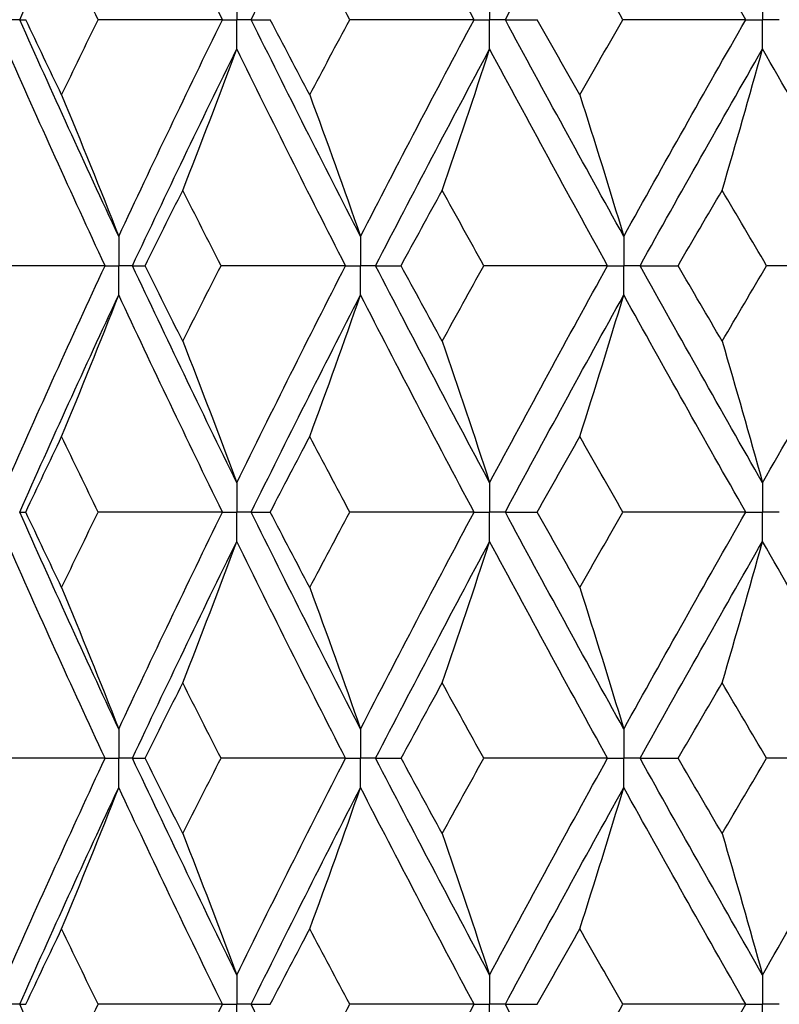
# Paper-space layout '_Right' of a CAD drawing. Header units: millimetres. Extents: x -25 to 310, y -1 to 320.
# Tile 31 of 51: x -14.23 to -9.52, y 47.65 to 53.75. Entities that reach past the tile are written whole.
import ezdxf

# ---------------------------------------------------------------- set-up
doc = ezdxf.new("R2010")
doc.units = ezdxf.units.MM

psp = doc.layouts.new('_Right')

# ---------------------------------------------------------------- linework, layer by layer
at = {"color": 7, "linetype": 'Continuous', "lineweight": 25}
for points in [[(-14.2252, 53.7494), (-14.0258, 54.1967), (-13.8213, 54.6449), (-13.6119, 55.0933)], [(-12.9697, 53.7494), (-13.1884, 54.1967), (-13.4026, 54.6449), (-13.6119, 55.0933)], [(-12.7915, 53.7494), (-12.5704, 54.1967), (-12.3446, 54.6449), (-12.1145, 55.0933)], [(-11.4118, 53.7494), (-11.65, 54.1967), (-11.8844, 54.6449), (-12.1145, 55.0933)], [(-11.2178, 53.7494), (-10.9773, 54.1967), (-10.7327, 54.6449), (-10.4844, 55.0933)], [(-9.7287, 53.7494), (-9.984, 54.1967), (-10.2361, 54.6449), (-10.4844, 55.0933)], [(-13.7398, 53.7495), (-13.8156, 53.905), (-13.8908, 54.0606), (-13.9654, 54.2163)], [(-12.1815, 53.7495), (-12.2646, 53.905), (-12.3471, 54.0606), (-12.4291, 54.2163)], [(-10.4898, 53.7495), (-10.5792, 53.905), (-10.6681, 54.0606), (-10.7566, 54.2163)], [(-14.2252, 53.7494), (-14.2147, 53.7494), (-14.2021, 53.7495), (-14.1873, 53.7495)], [(-13.6119, 52.4071), (-13.8214, 52.8553), (-14.0257, 53.302), (-14.2252, 53.7494)], [(-13.9654, 53.2835), (-14.04, 53.439), (-14.114, 53.5942), (-14.1873, 53.7495)], [(-13.9654, 53.2835), (-13.8907, 53.439), (-13.8156, 53.5942), (-13.7398, 53.7495)], [(-12.9697, 53.7494), (-13.2265, 53.7494), (-13.4832, 53.7495), (-13.7398, 53.7495)], [(-13.6119, 52.4071), (-13.4025, 52.8553), (-13.1885, 53.302), (-12.9697, 53.7494)], [(-12.7915, 53.7494), (-12.7543, 53.7494), (-12.715, 53.7495), (-12.6734, 53.7495)], [(-12.1145, 52.4071), (-12.3447, 52.8553), (-12.5703, 53.302), (-12.7915, 53.7494)], [(-12.4291, 53.2835), (-12.5111, 53.439), (-12.5925, 53.5942), (-12.6734, 53.7495)], [(-12.4291, 53.2835), (-12.3471, 53.439), (-12.2646, 53.5942), (-12.1815, 53.7495)], [(-11.4118, 53.7494), (-11.6682, 53.7494), (-11.9248, 53.7495), (-12.1815, 53.7495)], [(-12.1145, 52.4071), (-11.8844, 52.8553), (-11.6501, 53.302), (-11.4118, 53.7494)], [(-11.2178, 53.7494), (-11.1542, 53.7494), (-11.0885, 53.7495), (-11.0206, 53.7495)], [(-10.4844, 52.4071), (-10.7328, 52.8553), (-10.9772, 53.302), (-11.2178, 53.7494)], [(-10.7566, 53.2835), (-10.8451, 53.439), (-10.9331, 53.5942), (-11.0206, 53.7495)], [(-10.7566, 53.2835), (-10.6681, 53.439), (-10.5792, 53.5942), (-10.4898, 53.7495)], [(-9.7287, 53.7494), (-9.9821, 53.7494), (-10.2358, 53.7495), (-10.4898, 53.7495)], [(-10.4844, 52.4071), (-10.236, 52.8553), (-9.9842, 53.302), (-9.7287, 53.7494)], [(-13.6964, 52.2258), (-13.9045, 52.674), (-14.1076, 53.1208), (-14.3057, 53.5682)], [(-13.5269, 52.2258), (-13.3162, 52.674), (-13.1009, 53.1208), (-12.8809, 53.5682)], [(-13.2153, 52.6924), (-13.1017, 52.9825), (-12.9902, 53.2744), (-12.8809, 53.5682)], [(-12.2074, 52.2258), (-12.4365, 52.674), (-12.6609, 53.1208), (-12.8809, 53.5682)], [(-12.0211, 52.2258), (-11.7898, 52.674), (-11.5544, 53.1208), (-11.315, 53.5682)], [(-11.6088, 52.6924), (-11.5089, 52.9825), (-11.411, 53.2744), (-11.315, 53.5682)], [(-10.5847, 52.2258), (-10.8321, 52.674), (-11.0755, 53.1208), (-11.315, 53.5682)], [(-10.3837, 52.2258), (-10.1343, 52.674), (-9.8814, 53.1208), (-9.6251, 53.5682)], [(-9.875, 52.6924), (-9.7901, 52.9825), (-9.7067, 53.2744), (-9.6251, 53.5682)], [(-8.846, 52.2258), (-9.1091, 52.674), (-9.3688, 53.1208), (-9.6251, 53.5682)], [(-13.9654, 53.2835), (-13.8452, 52.9933), (-13.7274, 52.7012), (-13.6119, 52.4071)], [(-12.4291, 53.2835), (-12.3221, 52.9933), (-12.2173, 52.7012), (-12.1145, 52.4071)], [(-10.7566, 53.2835), (-10.6641, 52.9933), (-10.5733, 52.7012), (-10.4844, 52.4071)], [(-13.449, 52.2257), (-13.3717, 52.3814), (-13.2938, 52.537), (-13.2153, 52.6924)], [(-12.9783, 52.2257), (-13.0579, 52.3814), (-13.1369, 52.537), (-13.2153, 52.6924)], [(-11.8635, 52.2257), (-11.7791, 52.3814), (-11.6941, 52.537), (-11.6088, 52.6924)], [(-11.351, 52.2257), (-11.4375, 52.3814), (-11.5234, 52.537), (-11.6088, 52.6924)], [(-10.148, 52.2257), (-10.0574, 52.3814), (-9.9664, 52.537), (-9.875, 52.6924)], [(-9.5995, 52.2257), (-9.6917, 52.3814), (-9.7836, 52.537), (-9.875, 52.6924)], [(-13.6964, 52.2258), (-13.9523, 52.2258), (-14.2079, 52.2257), (-14.4633, 52.2257)], [(-14.3057, 50.8811), (-14.1076, 51.3294), (-13.9044, 51.7778), (-13.6964, 52.2258)], [(-12.8809, 50.8811), (-13.1009, 51.3294), (-13.3163, 51.7778), (-13.5269, 52.2258)], [(-13.5269, 52.2258), (-13.5031, 52.2258), (-13.4771, 52.2257), (-13.449, 52.2257)], [(-13.2153, 51.7583), (-13.2938, 51.9141), (-13.3717, 52.0699), (-13.449, 52.2257)], [(-13.2153, 51.7583), (-13.1369, 51.9141), (-13.0578, 52.0699), (-12.9783, 52.2257)], [(-12.2074, 52.2258), (-12.4644, 52.2258), (-12.7213, 52.2257), (-12.9783, 52.2257)], [(-12.8809, 50.8811), (-12.6609, 51.3294), (-12.4363, 51.7778), (-12.2074, 52.2258)], [(-11.315, 50.8811), (-11.5545, 51.3294), (-11.79, 51.7778), (-12.0211, 52.2258)], [(-12.0211, 52.2258), (-11.9707, 52.2258), (-11.9182, 52.2257), (-11.8635, 52.2257)], [(-11.6088, 51.7583), (-11.6942, 51.9141), (-11.7791, 52.0699), (-11.8635, 52.2257)], [(-11.6088, 51.7583), (-11.5233, 51.9141), (-11.4374, 52.0699), (-11.351, 52.2257)], [(-10.5847, 52.2258), (-10.8399, 52.2258), (-11.0954, 52.2257), (-11.351, 52.2257)], [(-11.315, 50.8811), (-11.0755, 51.3294), (-10.8319, 51.7778), (-10.5847, 52.2258)], [(-9.6251, 50.8811), (-9.8815, 51.3294), (-10.1345, 51.7778), (-10.3837, 52.2258)], [(-10.3837, 52.2258), (-10.3072, 52.2258), (-10.2286, 52.2257), (-10.148, 52.2257)], [(-9.875, 51.7583), (-9.9664, 51.9141), (-10.0574, 52.0699), (-10.148, 52.2257)], [(-9.875, 51.7583), (-9.7836, 51.9141), (-9.6917, 52.0699), (-9.5995, 52.2257)], [(-9.6251, 50.8811), (-9.3687, 51.3294), (-9.1089, 51.7778), (-8.846, 52.2258)], [(-8.846, 52.2258), (-9.0967, 52.2258), (-9.3479, 52.2257), (-9.5995, 52.2257)], [(-14.2252, 50.6996), (-14.0258, 51.1479), (-13.8212, 51.5964), (-13.6119, 52.0444)], [(-13.9654, 51.1673), (-13.8452, 51.4578), (-13.7274, 51.7502), (-13.6119, 52.0444)], [(-12.9697, 50.6996), (-13.1885, 51.1479), (-13.4026, 51.5964), (-13.6119, 52.0444)], [(-12.7916, 50.6996), (-12.5703, 51.1479), (-12.3445, 51.5964), (-12.1145, 52.0444)], [(-12.4291, 51.1673), (-12.3222, 51.4578), (-12.2173, 51.7502), (-12.1145, 52.0444)], [(-11.4117, 50.6996), (-11.6501, 51.1479), (-11.8845, 51.5964), (-12.1145, 52.0444)], [(-11.2178, 50.6996), (-10.9772, 51.1479), (-10.7326, 51.5964), (-10.4844, 52.0444)], [(-10.7566, 51.1673), (-10.6641, 51.4578), (-10.5734, 51.7502), (-10.4844, 52.0444)], [(-9.7287, 50.6996), (-9.9841, 51.1479), (-10.2362, 51.5964), (-10.4844, 52.0444)], [(-13.2153, 51.7583), (-13.1017, 51.4677), (-12.9902, 51.1753), (-12.8809, 50.8811)], [(-11.6088, 51.7583), (-11.5089, 51.4677), (-11.411, 51.1753), (-11.315, 50.8811)], [(-9.875, 51.7583), (-9.7901, 51.4677), (-9.7068, 51.1753), (-9.6251, 50.8811)], [(-14.1876, 50.6996), (-14.1141, 50.8555), (-14.04, 51.0114), (-13.9654, 51.1673)], [(-13.7395, 50.6996), (-13.8154, 50.8555), (-13.8907, 51.0114), (-13.9654, 51.1673)], [(-12.6737, 50.6996), (-12.5927, 50.8555), (-12.5112, 51.0114), (-12.4291, 51.1673)], [(-12.1812, 50.6996), (-12.2644, 50.8555), (-12.347, 51.0114), (-12.4291, 51.1673)], [(-11.021, 50.6996), (-10.9333, 50.8555), (-10.8452, 51.0114), (-10.7566, 51.1673)], [(-10.4895, 50.6996), (-10.579, 50.8555), (-10.668, 51.0114), (-10.7566, 51.1673)], [(-14.2252, 50.6996), (-14.2149, 50.6996), (-14.2023, 50.6996), (-14.1876, 50.6996)], [(-13.6119, 49.3559), (-13.8211, 49.803), (-14.0257, 50.2512), (-14.2252, 50.6996)], [(-13.9654, 50.2322), (-14.04, 50.388), (-14.1141, 50.5438), (-14.1876, 50.6996)], [(-13.9654, 50.2322), (-13.8907, 50.388), (-13.8154, 50.5438), (-13.7395, 50.6996)], [(-12.9697, 50.6996), (-13.2264, 50.6996), (-13.483, 50.6996), (-13.7395, 50.6996)], [(-13.6119, 49.3559), (-13.4027, 49.803), (-13.1885, 50.2512), (-12.9697, 50.6996)], [(-12.7916, 50.6996), (-12.7544, 50.6996), (-12.7152, 50.6996), (-12.6737, 50.6996)], [(-12.1145, 49.3559), (-12.3445, 49.803), (-12.5703, 50.2512), (-12.7916, 50.6996)], [(-12.4291, 50.2322), (-12.5111, 50.388), (-12.5927, 50.5438), (-12.6737, 50.6996)], [(-12.4291, 50.2322), (-12.347, 50.388), (-12.2644, 50.5438), (-12.1812, 50.6996)], [(-11.4117, 50.6996), (-11.6681, 50.6996), (-11.9246, 50.6996), (-12.1812, 50.6996)], [(-12.1145, 49.3559), (-11.8846, 49.803), (-11.6502, 50.2512), (-11.4117, 50.6996)], [(-11.2178, 50.6996), (-11.1543, 50.6996), (-11.0887, 50.6996), (-11.021, 50.6996)], [(-10.4844, 49.3559), (-10.7325, 49.803), (-10.9771, 50.2512), (-11.2178, 50.6996)], [(-10.7566, 50.2322), (-10.8452, 50.388), (-10.9333, 50.5438), (-11.021, 50.6996)], [(-10.7566, 50.2322), (-10.6681, 50.388), (-10.579, 50.5438), (-10.4895, 50.6996)], [(-9.7287, 50.6996), (-9.9819, 50.6996), (-10.2356, 50.6996), (-10.4895, 50.6996)], [(-10.4844, 49.3559), (-10.2363, 49.803), (-9.9842, 50.2512), (-9.7287, 50.6996)], [(-13.6965, 49.1747), (-13.9043, 49.6217), (-14.1075, 50.0698), (-14.3057, 50.5182)], [(-13.5269, 49.1747), (-13.3164, 49.6217), (-13.1009, 50.0698), (-12.8809, 50.5182)], [(-13.2153, 49.6412), (-13.1016, 49.9316), (-12.9902, 50.224), (-12.8809, 50.5182)], [(-12.2075, 49.1747), (-12.4362, 49.6217), (-12.6608, 50.0698), (-12.8809, 50.5182)], [(-12.0211, 49.1747), (-11.79, 49.6217), (-11.5545, 50.0698), (-11.315, 50.5182)], [(-11.6088, 49.6412), (-11.5089, 49.9316), (-11.411, 50.224), (-11.315, 50.5182)], [(-10.5848, 49.1747), (-10.8319, 49.6217), (-11.0754, 50.0698), (-11.315, 50.5182)], [(-10.3836, 49.1747), (-10.1345, 49.6217), (-9.8815, 50.0698), (-9.6251, 50.5182)], [(-9.875, 49.6412), (-9.79, 49.9316), (-9.7067, 50.224), (-9.6251, 50.5182)], [(-8.8461, 49.1747), (-9.1088, 49.6217), (-9.3686, 50.0698), (-9.6251, 50.5182)], [(-13.9654, 50.2322), (-13.8453, 49.9419), (-13.7275, 49.6498), (-13.6119, 49.3559)], [(-12.4291, 50.2322), (-12.3222, 49.9419), (-12.2174, 49.6498), (-12.1145, 49.3559)], [(-10.7566, 50.2322), (-10.6641, 49.9419), (-10.5734, 49.6498), (-10.4844, 49.3559)], [(-13.4487, 49.1748), (-13.3715, 49.3302), (-13.2937, 49.4857), (-13.2153, 49.6412)], [(-12.9785, 49.1748), (-13.058, 49.3302), (-13.1369, 49.4857), (-13.2153, 49.6412)], [(-11.8632, 49.1748), (-11.7789, 49.3302), (-11.6941, 49.4857), (-11.6088, 49.6412)], [(-11.3513, 49.1748), (-11.4376, 49.3302), (-11.5234, 49.4857), (-11.6088, 49.6412)], [(-10.1477, 49.1748), (-10.0573, 49.3302), (-9.9663, 49.4857), (-9.875, 49.6412)], [(-9.5997, 49.1748), (-9.6919, 49.3302), (-9.7837, 49.4857), (-9.875, 49.6412)], [(-13.6965, 49.1747), (-13.9524, 49.1747), (-14.2081, 49.1747), (-14.4635, 49.1748)], [(-14.3057, 47.8321), (-14.1075, 48.2804), (-13.9044, 48.7276), (-13.6965, 49.1747)], [(-13.5269, 49.1747), (-13.503, 49.1747), (-13.477, 49.1747), (-13.4487, 49.1748)], [(-12.8809, 47.8321), (-13.101, 48.2804), (-13.3163, 48.7276), (-13.5269, 49.1747)], [(-13.2153, 48.7087), (-13.2937, 48.8642), (-13.3715, 49.0195), (-13.4487, 49.1748)], [(-13.2153, 48.7087), (-13.1369, 48.8642), (-13.058, 49.0195), (-12.9785, 49.1748)], [(-12.2075, 49.1747), (-12.4645, 49.1747), (-12.7215, 49.1747), (-12.9785, 49.1748)], [(-12.8809, 47.8321), (-12.6608, 48.2804), (-12.4363, 48.7276), (-12.2075, 49.1747)], [(-12.0211, 49.1747), (-11.9706, 49.1747), (-11.918, 49.1747), (-11.8632, 49.1748)], [(-11.315, 47.8321), (-11.5546, 48.2804), (-11.79, 48.7276), (-12.0211, 49.1747)], [(-11.6088, 48.7087), (-11.6941, 48.8642), (-11.7789, 49.0195), (-11.8632, 49.1748)], [(-11.6088, 48.7087), (-11.5234, 48.8642), (-11.4376, 49.0195), (-11.3513, 49.1748)], [(-10.5848, 49.1747), (-10.84, 49.1747), (-11.0956, 49.1747), (-11.3513, 49.1748)], [(-11.315, 47.8321), (-11.0754, 48.2804), (-10.8319, 48.7276), (-10.5848, 49.1747)], [(-10.3836, 49.1747), (-10.3071, 49.1747), (-10.2284, 49.1747), (-10.1477, 49.1748)], [(-9.6251, 47.8321), (-9.8816, 48.2804), (-10.1345, 48.7276), (-10.3836, 49.1747)], [(-9.875, 48.7087), (-9.9664, 48.8642), (-10.0573, 49.0195), (-10.1477, 49.1748)], [(-9.875, 48.7087), (-9.7836, 48.8642), (-9.6919, 49.0195), (-9.5997, 49.1748)], [(-9.6251, 47.8321), (-9.3686, 48.2804), (-9.1089, 48.7276), (-8.8461, 49.1747)], [(-8.8461, 49.1747), (-9.0968, 49.1747), (-9.3481, 49.1747), (-9.5997, 49.1748)], [(-14.2252, 47.6507), (-14.0256, 48.099), (-13.8212, 48.5465), (-13.6119, 48.9935)], [(-13.9654, 48.1176), (-13.8453, 48.4078), (-13.7274, 48.6997), (-13.6119, 48.9935)], [(-12.9697, 47.6507), (-13.1886, 48.099), (-13.4027, 48.5465), (-13.6119, 48.9935)], [(-12.7916, 47.6507), (-12.5702, 48.099), (-12.3445, 48.5465), (-12.1145, 48.9935)], [(-12.4291, 48.1176), (-12.3222, 48.4078), (-12.2173, 48.6997), (-12.1145, 48.9935)], [(-11.4117, 47.6507), (-11.6502, 48.099), (-11.8846, 48.5465), (-12.1145, 48.9935)], [(-11.2178, 47.6507), (-10.9771, 48.099), (-10.7325, 48.5465), (-10.4844, 48.9935)], [(-10.7566, 48.1176), (-10.6641, 48.4078), (-10.5734, 48.6997), (-10.4844, 48.9935)], [(-9.7287, 47.6507), (-9.9843, 48.099), (-10.2363, 48.5465), (-10.4844, 48.9935)], [(-13.2153, 48.7087), (-13.1016, 48.4184), (-12.9901, 48.1262), (-12.8809, 47.8321)], [(-11.6088, 48.7087), (-11.5089, 48.4184), (-11.411, 48.1262), (-11.315, 47.8321)], [(-9.875, 48.7087), (-9.79, 48.4184), (-9.7067, 48.1262), (-9.6251, 47.8321)], [(-14.1875, 47.6506), (-14.1141, 47.8064), (-14.04, 47.9621), (-13.9654, 48.1176)], [(-13.7396, 47.6506), (-13.8154, 47.8064), (-13.8907, 47.9621), (-13.9654, 48.1176)], [(-12.6737, 47.6506), (-12.5927, 47.8064), (-12.5111, 47.9621), (-12.4291, 48.1176)], [(-12.1813, 47.6506), (-12.2644, 47.8064), (-12.347, 47.9621), (-12.4291, 48.1176)], [(-11.0209, 47.6506), (-10.9333, 47.8064), (-10.8452, 47.9621), (-10.7566, 48.1176)], [(-10.4896, 47.6506), (-10.5791, 47.8064), (-10.6681, 47.9621), (-10.7566, 48.1176)], [(-13.6119, 46.3059), (-13.8213, 46.7541), (-14.0258, 47.2026), (-14.2252, 47.6507)], [(-14.2252, 47.6507), (-14.2148, 47.6507), (-14.2023, 47.6507), (-14.1875, 47.6506)], [(-13.9654, 47.1831), (-13.8907, 47.3389), (-13.8154, 47.4948), (-13.7396, 47.6506)], [(-12.9697, 47.6507), (-13.2264, 47.6507), (-13.4831, 47.6507), (-13.7396, 47.6506)], [(-13.6119, 46.3059), (-13.4026, 46.7541), (-13.1884, 47.2026), (-12.9697, 47.6507)], [(-12.1145, 46.3059), (-12.3446, 46.7541), (-12.5704, 47.2026), (-12.7916, 47.6507)], [(-12.7916, 47.6507), (-12.7544, 47.6507), (-12.7151, 47.6507), (-12.6737, 47.6506)], [(-12.4291, 47.1831), (-12.347, 47.3389), (-12.2644, 47.4948), (-12.1813, 47.6506)], [(-11.4117, 47.6507), (-11.6681, 47.6507), (-11.9247, 47.6507), (-12.1813, 47.6506)], [(-12.1145, 46.3059), (-11.8845, 46.7541), (-11.6501, 47.2026), (-11.4117, 47.6507)], [(-10.4844, 46.3059), (-10.7327, 46.7541), (-10.9773, 47.2026), (-11.2178, 47.6507)], [(-11.2178, 47.6507), (-11.1543, 47.6507), (-11.0886, 47.6507), (-11.0209, 47.6506)], [(-10.7566, 47.1831), (-10.6681, 47.3389), (-10.579, 47.4948), (-10.4896, 47.6506)], [(-9.7287, 47.6507), (-9.982, 47.6507), (-10.2356, 47.6507), (-10.4896, 47.6506)], [(-10.4844, 46.3059), (-10.2361, 46.7541), (-9.9841, 47.2026), (-9.7287, 47.6507)]]:
    psp.add_open_spline(points, degree=3, dxfattribs=at)
for points, knots in [([(-12.8809, 53.9307), (-12.8808, 53.8818), (-12.8808, 53.833), (-12.8808, 53.7841), (-12.8808, 53.7725), (-12.8808, 53.761), (-12.8808, 53.7494)], [0, 0, 0, 0, 0.0001465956, 0.0001465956, 0.0001465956, 0.0001812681, 0.0001812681, 0.0001812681, 0.0001812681]), ([(-11.315, 53.9307), (-11.3149, 53.8818), (-11.3149, 53.833), (-11.3149, 53.7841), (-11.3149, 53.7725), (-11.3149, 53.761), (-11.3149, 53.7494)], [0, 0, 0, 0, 0.0001465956, 0.0001465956, 0.0001465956, 0.0001812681, 0.0001812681, 0.0001812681, 0.0001812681]), ([(-9.6251, 53.9307), (-9.625, 53.8818), (-9.625, 53.833), (-9.625, 53.7841), (-9.625, 53.7725), (-9.625, 53.761), (-9.625, 53.7494)], [0, 0, 0, 0, 0.0001465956, 0.0001465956, 0.0001465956, 0.0001812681, 0.0001812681, 0.0001812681, 0.0001812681]), ([(-14.2252, 53.7494), (-14.2442, 53.7494), (-14.2633, 53.7494), (-14.2823, 53.7494), (-14.2901, 53.7494), (-14.2978, 53.7494), (-14.3055, 53.7494)], [0, 0, 0, 0, 0.000085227, 0.000085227, 0.000085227, 0.0001198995, 0.0001198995, 0.0001198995, 0.0001198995]), ([(-12.9697, 53.7494), (-12.9487, 53.7494), (-12.9276, 53.7494), (-12.9065, 53.7494), (-12.8979, 53.7494), (-12.8894, 53.7494), (-12.8808, 53.7494)], [0, 0, 0, 0, 0.000085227, 0.000085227, 0.000085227, 0.0001198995, 0.0001198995, 0.0001198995, 0.0001198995]), ([(-12.8809, 53.5682), (-12.8808, 53.617), (-12.8808, 53.6659), (-12.8808, 53.7147), (-12.8808, 53.7263), (-12.8808, 53.7379), (-12.8808, 53.7494)], [0, 0, 0, 0, 0.0001465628, 0.0001465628, 0.0001465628, 0.0001812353, 0.0001812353, 0.0001812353, 0.0001812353]), ([(-12.7915, 53.7494), (-12.8127, 53.7494), (-12.8339, 53.7494), (-12.855, 53.7494), (-12.8636, 53.7494), (-12.8722, 53.7494), (-12.8808, 53.7494)], [0, 0, 0, 0, 0.000085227, 0.000085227, 0.000085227, 0.0001198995, 0.0001198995, 0.0001198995, 0.0001198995]), ([(-11.4118, 53.7494), (-11.3888, 53.7494), (-11.3659, 53.7494), (-11.3429, 53.7494), (-11.3336, 53.7494), (-11.3242, 53.7494), (-11.3149, 53.7494)], [0, 0, 0, 0, 0.000085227, 0.000085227, 0.000085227, 0.0001198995, 0.0001198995, 0.0001198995, 0.0001198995]), ([(-11.315, 53.5682), (-11.3149, 53.617), (-11.3149, 53.6659), (-11.3149, 53.7147), (-11.3149, 53.7263), (-11.3149, 53.7379), (-11.3149, 53.7494)], [0, 0, 0, 0, 0.0001465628, 0.0001465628, 0.0001465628, 0.0001812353, 0.0001812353, 0.0001812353, 0.0001812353]), ([(-11.2178, 53.7494), (-11.2408, 53.7494), (-11.2638, 53.7494), (-11.2868, 53.7494), (-11.2962, 53.7494), (-11.3055, 53.7494), (-11.3149, 53.7494)], [0, 0, 0, 0, 0.000085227, 0.000085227, 0.000085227, 0.0001198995, 0.0001198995, 0.0001198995, 0.0001198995]), ([(-9.7287, 53.7494), (-9.7042, 53.7494), (-9.6796, 53.7494), (-9.655, 53.7494), (-9.645, 53.7494), (-9.635, 53.7494), (-9.625, 53.7494)], [0, 0, 0, 0, 0.000085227, 0.000085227, 0.000085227, 0.0001198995, 0.0001198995, 0.0001198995, 0.0001198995]), ([(-9.6251, 53.5682), (-9.625, 53.617), (-9.625, 53.6659), (-9.625, 53.7147), (-9.625, 53.7263), (-9.625, 53.7379), (-9.625, 53.7494)], [0, 0, 0, 0, 0.0001465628, 0.0001465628, 0.0001465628, 0.0001812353, 0.0001812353, 0.0001812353, 0.0001812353]), ([(-9.5211, 53.7494), (-9.5457, 53.7494), (-9.5703, 53.7494), (-9.595, 53.7494), (-9.605, 53.7494), (-9.615, 53.7494), (-9.625, 53.7494)], [0, 0, 0, 0, 0.000085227, 0.000085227, 0.000085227, 0.0001198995, 0.0001198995, 0.0001198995, 0.0001198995]), ([(-13.6119, 52.4071), (-13.6119, 52.3582), (-13.6118, 52.3093), (-13.6118, 52.2604), (-13.6118, 52.2489), (-13.6118, 52.2373), (-13.6118, 52.2258)], [0, 0, 0, 0, 0.0001466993, 0.0001466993, 0.0001466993, 0.0001813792, 0.0001813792, 0.0001813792, 0.0001813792]), ([(-12.1145, 52.4071), (-12.1145, 52.3582), (-12.1144, 52.3093), (-12.1144, 52.2604), (-12.1144, 52.2489), (-12.1144, 52.2373), (-12.1144, 52.2258)], [0, 0, 0, 0, 0.0001466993, 0.0001466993, 0.0001466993, 0.0001813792, 0.0001813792, 0.0001813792, 0.0001813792]), ([(-10.4844, 52.4071), (-10.4843, 52.3582), (-10.4843, 52.3093), (-10.4843, 52.2604), (-10.4843, 52.2489), (-10.4843, 52.2373), (-10.4843, 52.2258)], [0, 0, 0, 0, 0.0001466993, 0.0001466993, 0.0001466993, 0.0001813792, 0.0001813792, 0.0001813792, 0.0001813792]), ([(-13.6964, 52.2258), (-13.6764, 52.2258), (-13.6564, 52.2258), (-13.6363, 52.2258), (-13.6282, 52.2258), (-13.62, 52.2258), (-13.6118, 52.2258)], [0, 0, 0, 0, 0.0000851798, 0.0000851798, 0.0000851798, 0.0001198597, 0.0001198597, 0.0001198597, 0.0001198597]), ([(-13.6119, 52.0444), (-13.6119, 52.0933), (-13.6118, 52.1422), (-13.6118, 52.1911), (-13.6118, 52.2026), (-13.6118, 52.2142), (-13.6118, 52.2258)], [0, 0, 0, 0, 0.0001467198, 0.0001467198, 0.0001467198, 0.0001813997, 0.0001813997, 0.0001813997, 0.0001813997]), ([(-13.5269, 52.2258), (-13.5471, 52.2258), (-13.5672, 52.2258), (-13.5873, 52.2258), (-13.5955, 52.2258), (-13.6036, 52.2258), (-13.6118, 52.2258)], [0, 0, 0, 0, 0.0000851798, 0.0000851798, 0.0000851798, 0.0001198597, 0.0001198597, 0.0001198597, 0.0001198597]), ([(-12.2074, 52.2258), (-12.1854, 52.2258), (-12.1634, 52.2258), (-12.1414, 52.2258), (-12.1324, 52.2258), (-12.1234, 52.2258), (-12.1144, 52.2258)], [0, 0, 0, 0, 0.0000851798, 0.0000851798, 0.0000851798, 0.0001198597, 0.0001198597, 0.0001198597, 0.0001198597]), ([(-12.1145, 52.0444), (-12.1145, 52.0933), (-12.1144, 52.1422), (-12.1144, 52.1911), (-12.1144, 52.2026), (-12.1144, 52.2142), (-12.1144, 52.2258)], [0, 0, 0, 0, 0.0001467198, 0.0001467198, 0.0001467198, 0.0001813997, 0.0001813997, 0.0001813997, 0.0001813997]), ([(-12.0211, 52.2258), (-12.0433, 52.2258), (-12.0654, 52.2258), (-12.0875, 52.2258), (-12.0964, 52.2258), (-12.1054, 52.2258), (-12.1144, 52.2258)], [0, 0, 0, 0, 0.0000851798, 0.0000851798, 0.0000851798, 0.0001198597, 0.0001198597, 0.0001198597, 0.0001198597]), ([(-10.5847, 52.2258), (-10.561, 52.2258), (-10.5372, 52.2258), (-10.5134, 52.2258), (-10.5037, 52.2258), (-10.494, 52.2258), (-10.4843, 52.2258)], [0, 0, 0, 0, 0.0000851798, 0.0000851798, 0.0000851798, 0.0001198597, 0.0001198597, 0.0001198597, 0.0001198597]), ([(-10.4844, 52.0444), (-10.4843, 52.0933), (-10.4843, 52.1422), (-10.4843, 52.1911), (-10.4843, 52.2026), (-10.4843, 52.2142), (-10.4843, 52.2258)], [0, 0, 0, 0, 0.0001467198, 0.0001467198, 0.0001467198, 0.0001813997, 0.0001813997, 0.0001813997, 0.0001813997]), ([(-10.3837, 52.2258), (-10.4075, 52.2258), (-10.4314, 52.2258), (-10.4552, 52.2258), (-10.4649, 52.2258), (-10.4746, 52.2258), (-10.4843, 52.2258)], [0, 0, 0, 0, 0.0000851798, 0.0000851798, 0.0000851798, 0.0001198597, 0.0001198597, 0.0001198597, 0.0001198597]), ([(-12.8809, 50.8811), (-12.8808, 50.8321), (-12.8808, 50.7832), (-12.8808, 50.7343), (-12.8808, 50.7227), (-12.8808, 50.7112), (-12.8808, 50.6996)], [0, 0, 0, 0, 0.0001467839, 0.0001467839, 0.0001467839, 0.0001814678, 0.0001814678, 0.0001814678, 0.0001814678]), ([(-11.315, 50.8811), (-11.3149, 50.8321), (-11.3149, 50.7832), (-11.3149, 50.7343), (-11.3149, 50.7227), (-11.3149, 50.7112), (-11.3149, 50.6996)], [0, 0, 0, 0, 0.0001467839, 0.0001467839, 0.0001467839, 0.0001814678, 0.0001814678, 0.0001814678, 0.0001814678]), ([(-9.6251, 50.8811), (-9.625, 50.8321), (-9.625, 50.7832), (-9.625, 50.7343), (-9.625, 50.7227), (-9.625, 50.7112), (-9.625, 50.6996)], [0, 0, 0, 0, 0.0001467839, 0.0001467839, 0.0001467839, 0.0001814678, 0.0001814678, 0.0001814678, 0.0001814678]), ([(-12.9697, 50.6996), (-12.9487, 50.6996), (-12.9276, 50.6996), (-12.9065, 50.6996), (-12.8979, 50.6996), (-12.8894, 50.6996), (-12.8808, 50.6996)], [0, 0, 0, 0, 0.0000851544, 0.0000851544, 0.0000851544, 0.0001198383, 0.0001198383, 0.0001198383, 0.0001198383]), ([(-12.8809, 50.5182), (-12.8808, 50.5671), (-12.8808, 50.616), (-12.8808, 50.6649), (-12.8808, 50.6765), (-12.8808, 50.688), (-12.8808, 50.6996)], [0, 0, 0, 0, 0.0001467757, 0.0001467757, 0.0001467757, 0.0001814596, 0.0001814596, 0.0001814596, 0.0001814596]), ([(-12.7916, 50.6996), (-12.8127, 50.6996), (-12.8339, 50.6996), (-12.855, 50.6996), (-12.8636, 50.6996), (-12.8722, 50.6996), (-12.8808, 50.6996)], [0, 0, 0, 0, 0.0000851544, 0.0000851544, 0.0000851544, 0.0001198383, 0.0001198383, 0.0001198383, 0.0001198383]), ([(-11.4117, 50.6996), (-11.3888, 50.6996), (-11.3659, 50.6996), (-11.3429, 50.6996), (-11.3336, 50.6996), (-11.3242, 50.6996), (-11.3149, 50.6996)], [0, 0, 0, 0, 0.0000851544, 0.0000851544, 0.0000851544, 0.0001198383, 0.0001198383, 0.0001198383, 0.0001198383]), ([(-11.315, 50.5182), (-11.3149, 50.5671), (-11.3149, 50.616), (-11.3149, 50.6649), (-11.3149, 50.6765), (-11.3149, 50.688), (-11.3149, 50.6996)], [0, 0, 0, 0, 0.0001467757, 0.0001467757, 0.0001467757, 0.0001814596, 0.0001814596, 0.0001814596, 0.0001814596]), ([(-11.2178, 50.6996), (-11.2408, 50.6996), (-11.2638, 50.6996), (-11.2868, 50.6996), (-11.2962, 50.6996), (-11.3055, 50.6996), (-11.3149, 50.6996)], [0, 0, 0, 0, 0.0000851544, 0.0000851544, 0.0000851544, 0.0001198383, 0.0001198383, 0.0001198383, 0.0001198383]), ([(-9.7287, 50.6996), (-9.7042, 50.6996), (-9.6796, 50.6996), (-9.655, 50.6996), (-9.645, 50.6996), (-9.635, 50.6996), (-9.625, 50.6996)], [0, 0, 0, 0, 0.0000851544, 0.0000851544, 0.0000851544, 0.0001198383, 0.0001198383, 0.0001198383, 0.0001198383]), ([(-9.6251, 50.5182), (-9.625, 50.5671), (-9.625, 50.616), (-9.625, 50.6649), (-9.625, 50.6765), (-9.625, 50.688), (-9.625, 50.6996)], [0, 0, 0, 0, 0.0001467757, 0.0001467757, 0.0001467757, 0.0001814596, 0.0001814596, 0.0001814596, 0.0001814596]), ([(-9.5211, 50.6996), (-9.5457, 50.6996), (-9.5704, 50.6996), (-9.595, 50.6996), (-9.605, 50.6996), (-9.615, 50.6996), (-9.625, 50.6996)], [0, 0, 0, 0, 0.0000851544, 0.0000851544, 0.0000851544, 0.0001198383, 0.0001198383, 0.0001198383, 0.0001198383]), ([(-13.6119, 49.3559), (-13.6119, 49.307), (-13.6118, 49.2582), (-13.6118, 49.2093), (-13.6118, 49.1978), (-13.6118, 49.1862), (-13.6118, 49.1747)], [0, 0, 0, 0, 0.0001465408, 0.0001465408, 0.0001465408, 0.0001812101, 0.0001812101, 0.0001812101, 0.0001812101]), ([(-12.1145, 49.3559), (-12.1145, 49.307), (-12.1144, 49.2582), (-12.1144, 49.2093), (-12.1144, 49.1978), (-12.1144, 49.1862), (-12.1144, 49.1747)], [0, 0, 0, 0, 0.0001465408, 0.0001465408, 0.0001465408, 0.0001812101, 0.0001812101, 0.0001812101, 0.0001812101]), ([(-10.4844, 49.3559), (-10.4843, 49.307), (-10.4843, 49.2582), (-10.4843, 49.2093), (-10.4843, 49.1978), (-10.4843, 49.1862), (-10.4843, 49.1747)], [0, 0, 0, 0, 0.0001465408, 0.0001465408, 0.0001465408, 0.0001812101, 0.0001812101, 0.0001812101, 0.0001812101]), ([(-13.6965, 49.1747), (-13.6764, 49.1747), (-13.6564, 49.1747), (-13.6363, 49.1747), (-13.6281, 49.1747), (-13.62, 49.1747), (-13.6118, 49.1747)], [0, 0, 0, 0, 0.0000852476, 0.0000852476, 0.0000852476, 0.0001199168, 0.0001199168, 0.0001199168, 0.0001199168]), ([(-13.6119, 48.9935), (-13.6119, 49.0423), (-13.6118, 49.0911), (-13.6118, 49.14), (-13.6118, 49.1515), (-13.6118, 49.1631), (-13.6118, 49.1747)], [0, 0, 0, 0, 0.000146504, 0.000146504, 0.000146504, 0.0001811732, 0.0001811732, 0.0001811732, 0.0001811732]), ([(-13.5269, 49.1747), (-13.547, 49.1747), (-13.5672, 49.1747), (-13.5873, 49.1747), (-13.5955, 49.1747), (-13.6036, 49.1747), (-13.6118, 49.1747)], [0, 0, 0, 0, 0.0000852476, 0.0000852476, 0.0000852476, 0.0001199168, 0.0001199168, 0.0001199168, 0.0001199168]), ([(-12.2075, 49.1747), (-12.1855, 49.1747), (-12.1634, 49.1747), (-12.1414, 49.1747), (-12.1324, 49.1747), (-12.1234, 49.1747), (-12.1144, 49.1747)], [0, 0, 0, 0, 0.0000852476, 0.0000852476, 0.0000852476, 0.0001199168, 0.0001199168, 0.0001199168, 0.0001199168]), ([(-12.1145, 48.9935), (-12.1145, 49.0423), (-12.1144, 49.0911), (-12.1144, 49.14), (-12.1144, 49.1515), (-12.1144, 49.1631), (-12.1144, 49.1747)], [0, 0, 0, 0, 0.000146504, 0.000146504, 0.000146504, 0.0001811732, 0.0001811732, 0.0001811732, 0.0001811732]), ([(-12.0211, 49.1747), (-12.0432, 49.1747), (-12.0654, 49.1747), (-12.0875, 49.1747), (-12.0965, 49.1747), (-12.1054, 49.1747), (-12.1144, 49.1747)], [0, 0, 0, 0, 0.0000852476, 0.0000852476, 0.0000852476, 0.0001199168, 0.0001199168, 0.0001199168, 0.0001199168]), ([(-10.5848, 49.1747), (-10.561, 49.1747), (-10.5372, 49.1747), (-10.5134, 49.1747), (-10.5037, 49.1747), (-10.494, 49.1747), (-10.4843, 49.1747)], [0, 0, 0, 0, 0.0000852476, 0.0000852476, 0.0000852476, 0.0001199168, 0.0001199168, 0.0001199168, 0.0001199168]), ([(-10.4844, 48.9935), (-10.4843, 49.0423), (-10.4843, 49.0911), (-10.4843, 49.14), (-10.4843, 49.1515), (-10.4843, 49.1631), (-10.4843, 49.1747)], [0, 0, 0, 0, 0.000146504, 0.000146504, 0.000146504, 0.0001811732, 0.0001811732, 0.0001811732, 0.0001811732]), ([(-10.3836, 49.1747), (-10.4075, 49.1747), (-10.4314, 49.1747), (-10.4552, 49.1747), (-10.4649, 49.1747), (-10.4746, 49.1747), (-10.4843, 49.1747)], [0, 0, 0, 0, 0.0000852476, 0.0000852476, 0.0000852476, 0.0001199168, 0.0001199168, 0.0001199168, 0.0001199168]), ([(-12.8809, 47.8321), (-12.8808, 47.7832), (-12.8808, 47.7343), (-12.8808, 47.6854), (-12.8808, 47.6738), (-12.8808, 47.6622), (-12.8808, 47.6507)], [0, 0, 0, 0, 0.0001467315, 0.0001467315, 0.0001467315, 0.0001814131, 0.0001814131, 0.0001814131, 0.0001814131]), ([(-11.315, 47.8321), (-11.3149, 47.7832), (-11.3149, 47.7343), (-11.3149, 47.6854), (-11.3149, 47.6738), (-11.3149, 47.6622), (-11.3149, 47.6507)], [0, 0, 0, 0, 0.0001467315, 0.0001467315, 0.0001467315, 0.0001814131, 0.0001814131, 0.0001814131, 0.0001814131]), ([(-9.6251, 47.8321), (-9.625, 47.7832), (-9.625, 47.7343), (-9.625, 47.6854), (-9.625, 47.6738), (-9.625, 47.6622), (-9.625, 47.6507)], [0, 0, 0, 0, 0.0001467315, 0.0001467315, 0.0001467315, 0.0001814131, 0.0001814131, 0.0001814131, 0.0001814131]), ([(-14.2252, 47.6507), (-14.2443, 47.6507), (-14.2633, 47.6507), (-14.2823, 47.6507), (-14.2901, 47.6507), (-14.2978, 47.6507), (-14.3055, 47.6507)], [0, 0, 0, 0, 0.0000851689, 0.0000851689, 0.0000851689, 0.0001198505, 0.0001198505, 0.0001198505, 0.0001198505]), ([(-12.9697, 47.6507), (-12.9487, 47.6507), (-12.9276, 47.6507), (-12.9065, 47.6507), (-12.8979, 47.6507), (-12.8894, 47.6507), (-12.8808, 47.6507)], [0, 0, 0, 0, 0.0000851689, 0.0000851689, 0.0000851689, 0.0001198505, 0.0001198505, 0.0001198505, 0.0001198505]), ([(-12.8809, 47.4693), (-12.8808, 47.5182), (-12.8808, 47.5671), (-12.8808, 47.616), (-12.8808, 47.6276), (-12.8808, 47.6391), (-12.8808, 47.6507)], [0, 0, 0, 0, 0.0001467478, 0.0001467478, 0.0001467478, 0.0001814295, 0.0001814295, 0.0001814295, 0.0001814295]), ([(-12.7916, 47.6507), (-12.8127, 47.6507), (-12.8339, 47.6507), (-12.855, 47.6507), (-12.8636, 47.6507), (-12.8722, 47.6507), (-12.8808, 47.6507)], [0, 0, 0, 0, 0.0000851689, 0.0000851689, 0.0000851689, 0.0001198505, 0.0001198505, 0.0001198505, 0.0001198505]), ([(-11.4117, 47.6507), (-11.3888, 47.6507), (-11.3659, 47.6507), (-11.3429, 47.6507), (-11.3336, 47.6507), (-11.3242, 47.6507), (-11.3149, 47.6507)], [0, 0, 0, 0, 0.0000851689, 0.0000851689, 0.0000851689, 0.0001198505, 0.0001198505, 0.0001198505, 0.0001198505]), ([(-11.315, 47.4693), (-11.3149, 47.5182), (-11.3149, 47.5671), (-11.3149, 47.616), (-11.3149, 47.6276), (-11.3149, 47.6391), (-11.3149, 47.6507)], [0, 0, 0, 0, 0.0001467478, 0.0001467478, 0.0001467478, 0.0001814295, 0.0001814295, 0.0001814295, 0.0001814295]), ([(-11.2178, 47.6507), (-11.2408, 47.6507), (-11.2638, 47.6507), (-11.2868, 47.6507), (-11.2962, 47.6507), (-11.3055, 47.6507), (-11.3149, 47.6507)], [0, 0, 0, 0, 0.0000851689, 0.0000851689, 0.0000851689, 0.0001198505, 0.0001198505, 0.0001198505, 0.0001198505]), ([(-9.7287, 47.6507), (-9.7042, 47.6507), (-9.6796, 47.6507), (-9.655, 47.6507), (-9.645, 47.6507), (-9.635, 47.6507), (-9.625, 47.6507)], [0, 0, 0, 0, 0.0000851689, 0.0000851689, 0.0000851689, 0.0001198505, 0.0001198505, 0.0001198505, 0.0001198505]), ([(-9.6251, 47.4693), (-9.625, 47.5182), (-9.625, 47.5671), (-9.625, 47.616), (-9.625, 47.6276), (-9.625, 47.6391), (-9.625, 47.6507)], [0, 0, 0, 0, 0.0001467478, 0.0001467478, 0.0001467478, 0.0001814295, 0.0001814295, 0.0001814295, 0.0001814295]), ([(-9.5211, 47.6507), (-9.5457, 47.6507), (-9.5704, 47.6507), (-9.595, 47.6507), (-9.605, 47.6507), (-9.615, 47.6507), (-9.625, 47.6507)], [0, 0, 0, 0, 0.0000851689, 0.0000851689, 0.0000851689, 0.0001198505, 0.0001198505, 0.0001198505, 0.0001198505])]:
    psp.add_open_spline(points, degree=3, knots=knots, dxfattribs=at)

doc.saveas('drawing.dxf')
